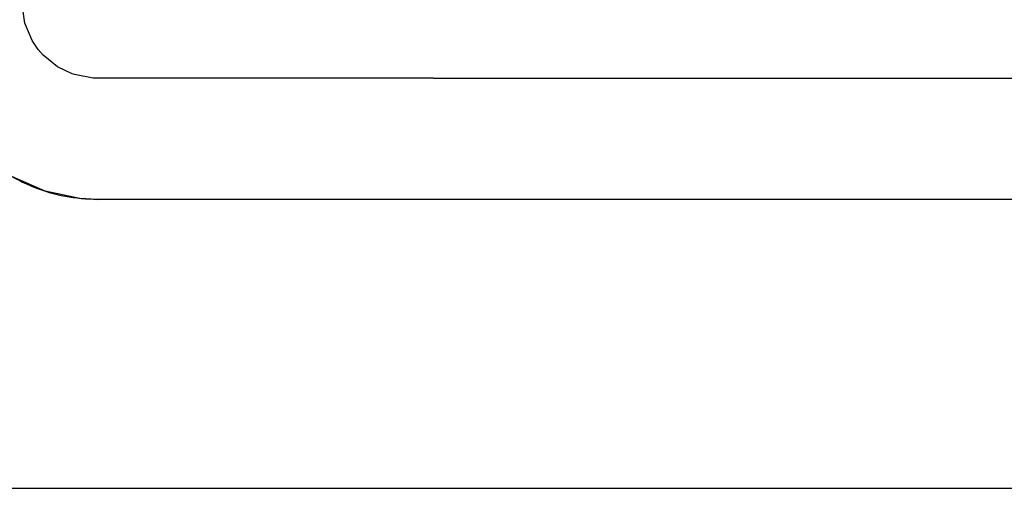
# Model space of a CAD drawing. Header units: millimetres. Extents: x -244 to 510, y -260 to 538.
# Tile 3 of 18: x 17 to 89, y -169 to -135. Entities that reach past the tile are written whole.
import ezdxf

# ---------------------------------------------------------------- set-up
doc = ezdxf.new("R2010")
doc.units = ezdxf.units.MM

msp = doc.modelspace()

# ---------------------------------------------------------------- linework, layer by layer
at = {"color": 7, "linetype": 'Continuous'}
for p, q in [((17.839, -134.946), (17.634, -133.424)), ((18.367, -136.191), (17.839, -134.946)), ((18.811, -136.841), (18.367, -136.191)), ((19.164, -137.244), (18.811, -136.841)), ((20.213, -138.088), (19.164, -137.244)), ((21.268, -138.593), (20.213, -138.088)), ((21.435, -138.649), (21.268, -138.593)), ((22.767, -138.898), (21.435, -138.649)), ((47.36, -138.907), (22.767, -138.898)), ((47.36, -138.907), (102.9, -138.907)), ((19.304, -147.051), (16.958, -146.013)), ((21.816, -147.581), (19.304, -147.051)), ((23.1, -147.654), (21.816, -147.581)), ((123.6, -147.654), (23.1, -147.654)), ((-95.787, -168.5), (135.784, -168.5))]:
    msp.add_line(p, q, dxfattribs=at)
msp.add_spline([(11.871, -140.402), (13.031, -142.442), (14.561, -144.223), (16.405, -145.682), (18.495, -146.764), (20.755, -147.43), (23.1, -147.654)], degree=3, dxfattribs=at)

doc.saveas('drawing.dxf')
